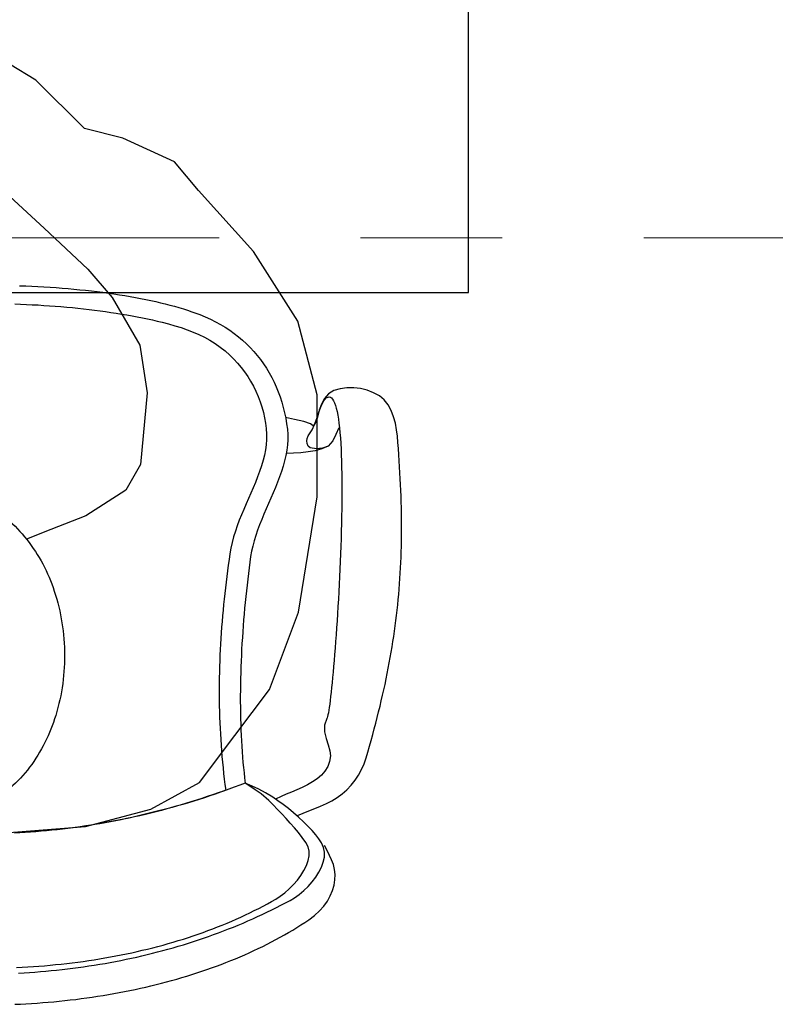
# Model space of a CAD drawing. Header units: millimetres. Extents: x 45699 to 251499, y 244 to 86446.
# Tile 12 of 240: x 56304 to 56837, y 33979 to 34674. Entities that reach past the tile are written whole.
import ezdxf

# ---------------------------------------------------------------- set-up
doc = ezdxf.new("R2010")
doc.units = ezdxf.units.MM
doc.header["$LTSCALE"] = 400
doc.linetypes.add('CENTER', pattern=[2, 1.25, -0.25, 0.25, -0.25])
for name, color, linetype in [('inr', 4, 'Continuous'), ('stramien', 1, 'CENTER'), ('symbol', 1, 'Continuous')]:
    doc.layers.add(name, color=color, linetype=linetype)

# ---------------------------------------------------------------- blocks, each defined once
blk = doc.blocks.new('symb-ps03_b2')
blk.add_lwpolyline([(82.2, -333.73), (93.49, -323.27), (109.57, -304.53), (119.85, -284.69), (121.28, -230.81), (122.48, -183.75), (115.83, -150.44), (104.24, -98.36), (90.78, -52.15), (69.01, -24.79), (57.73, -13.18), (50.16, -0.87), (49.41, 8.49), (59.39, 12.98), (75.77, 8.94), (114.72, -1.3), (145.34, -16.57), (172.08, -41.05), (196.39, -77.8), (221.07, -122.2), (235.72, -169.19), (249.93, -232.34), (265.93, -289.97), (270.29, -324.82), (267.36, -365.38), (252.24, -399.32), (234.6, -432.83), (213.47, -457.47), (181.15, -475.38), (140.99, -499.03), (102.83, -516.9), (26.94, -533.46), (-23.26, -539.32), (-83.08, -537.53), (-129.91, -527.67), (-165.07, -510.66), (-191.76, -478.72), (-217.74, -447.52), (-240.83, -394.03), (-258.09, -313.42), (-261.73, -241.7), (-250.83, -189), (-222.05, -138.32), (-185.21, -93.42), (-169.5, -72.24), (-133.78, -53.89), (-107.08, -45.73), (-74.51, -9.97), (-56.54, 2.32), (-37.52, 6.69), (-22.96, 0.81), (-11.7, -12.58), (-10.52, -27.93), (-13.17, -49.25), (-22.57, -61.11), (-75.09, -114.54), (-104.49, -144.91), (-120.66, -165.69), (-138.44, -200.31), (-141.83, -234.06), (-134.63, -284.5), (-123.43, -302.13), (-94.37, -318.79), (-69.05, -327.19), (-51.69, -333.04)])
blk.add_lwpolyline([(-74.51, -413.35, 0.078796), (-66.05, -458.32, 0.088041), (-45.71, -493.94, 0.105312), (-14.5, -518.49, 0.121926), (19.15, -525.8, 0.121926), (52.32, -516.57, 0.105312), (82.08, -490.27, 0.088041), (100.34, -453.54, 0.078796), (106.21, -408.16, 0.078796), (97.75, -363.19, 0.088041), (77.41, -327.57, 0.105312), (46.19, -303.02, 0.121926), (12.55, -295.71, 0.121926), (-20.62, -304.93, 0.105312), (-50.38, -331.24, 0.088041), (-68.65, -367.96, 0.078796)], format="xyb", close=True)
blk = doc.blocks.new('NUM1-CN02_B2')
for p, q in [((25.16, -0.4), (29.51, -0.57)), ((29.51, -0.57), (33.84, -0.75)), ((33.84, -0.75), (38.16, -0.97)), ((38.16, -0.97), (42.45, -1.21)), ((42.45, -1.21), (46.73, -1.47)), ((46.73, -1.47), (50.98, -1.77)), ((50.98, -1.77), (55.21, -2.09)), ((55.21, -2.09), (59.42, -2.43)), ((59.42, -2.43), (63.59, -2.81)), ((63.59, -2.81), (67.74, -3.21)), ((67.74, -3.21), (71.85, -3.63)), ((71.85, -3.63), (75.92, -4.09)), ((75.92, -4.09), (79.96, -4.57)), ((79.96, -4.57), (83.96, -5.07)), ((83.96, -5.07), (87.92, -5.61)), ((87.92, -5.61), (91.83, -6.16)), ((91.83, -6.16), (95.7, -6.75)), ((95.7, -6.75), (99.52, -7.36)), ((21.77, -13.28), (25.9, -13.42)), ((25.9, -13.42), (30.02, -13.59)), ((30.02, -13.59), (34.13, -13.78)), ((34.13, -13.78), (38.22, -14)), ((99.52, -7.36), (103.29, -8)), ((103.29, -8), (107.01, -8.67)), ((107.01, -8.67), (110.68, -9.36)), ((110.68, -9.36), (114.29, -10.08)), ((114.29, -10.08), (117.84, -10.82)), ((117.84, -10.82), (121.33, -11.59)), ((121.33, -11.59), (124.75, -12.39)), ((124.75, -12.39), (128.12, -13.22)), ((128.12, -13.22), (131.41, -14.07)), ((38.22, -14), (42.31, -14.25)), ((42.31, -14.25), (46.38, -14.52)), ((46.38, -14.52), (50.43, -14.82)), ((50.43, -14.82), (54.46, -15.14)), ((54.46, -15.14), (58.48, -15.49)), ((58.48, -15.49), (62.48, -15.87)), ((62.48, -15.87), (66.45, -16.27)), ((66.45, -16.27), (70.4, -16.7)), ((70.4, -16.7), (74.33, -17.15)), ((74.33, -17.15), (78.23, -17.63)), ((78.23, -17.63), (82.1, -18.13)), ((82.1, -18.13), (85.94, -18.66)), ((85.94, -18.66), (89.75, -19.22)), ((89.75, -19.22), (93.53, -19.8)), ((93.53, -19.8), (97.28, -20.41)), ((97.28, -20.41), (100.99, -21.04)), ((131.41, -14.07), (134.64, -14.95)), ((134.64, -14.95), (137.79, -15.85)), ((137.79, -15.85), (140.88, -16.78)), ((140.88, -16.78), (143.88, -17.74)), ((143.88, -17.74), (146.81, -18.72)), ((146.81, -18.72), (149.66, -19.73)), ((149.66, -19.73), (152.43, -20.77)), ((152.43, -20.77), (156.28, -22.33)), ((152.43, -20.77), (152.43, -20.77)), ((100.99, -21.04), (104.67, -21.7)), ((104.67, -21.7), (108.3, -22.38)), ((108.3, -22.38), (111.9, -23.09)), ((111.9, -23.09), (115.46, -23.83)), ((115.46, -23.83), (118.97, -24.59)), ((118.97, -24.59), (122.44, -25.38)), ((122.44, -25.38), (125.87, -26.2)), ((125.87, -26.2), (130.43, -27.36)), ((130.43, -27.36), (134.89, -28.62)), ((156.28, -22.33), (160.01, -24.01)), ((160.01, -24.01), (163.61, -25.81)), ((163.61, -25.81), (167.1, -27.72)), ((167.1, -27.72), (170.47, -29.74)), ((134.89, -28.62), (139.25, -29.98)), ((139.25, -29.98), (143.52, -31.47)), ((143.52, -31.47), (147.68, -33.09)), ((147.68, -33.09), (151.74, -34.87)), ((170.47, -29.74), (173.72, -31.87)), ((173.72, -31.87), (176.84, -34.1)), ((176.84, -34.1), (179.85, -36.44)), ((151.74, -34.87), (155.69, -36.8)), ((155.69, -36.8), (159.52, -38.91)), ((159.52, -38.91), (163.25, -41.22)), ((163.25, -41.22), (166.86, -43.72)), ((179.85, -36.44), (182.74, -38.88)), ((182.74, -38.88), (185.5, -41.43)), ((185.5, -41.43), (188.15, -44.07)), ((166.86, -43.72), (170.35, -46.45)), ((170.35, -46.45), (173.73, -49.4)), ((188.15, -44.07), (190.67, -46.8)), ((190.67, -46.8), (193.07, -49.63)), ((173.73, -49.4), (176.52, -52.13)), ((176.52, -52.13), (179.18, -55.01)), ((179.18, -55.01), (181.7, -58.04)), ((193.07, -49.63), (195.35, -52.55)), ((195.35, -52.55), (197.51, -55.56)), ((197.51, -55.56), (199.54, -58.65)), ((181.7, -58.04), (184.08, -61.2)), ((184.08, -61.2), (186.32, -64.47)), ((199.54, -58.65), (201.46, -61.83)), ((201.46, -61.83), (203.25, -65.09)), ((186.32, -64.47), (188.4, -67.86)), ((188.4, -67.86), (190.33, -71.34)), ((203.25, -65.09), (204.91, -68.44)), ((204.91, -68.44), (206.46, -71.85)), ((190.33, -71.34), (192.09, -74.9)), ((192.09, -74.9), (193.67, -78.54)), ((206.46, -71.85), (207.88, -75.35)), ((207.88, -75.35), (209.18, -78.92)), ((247.13, -74.45), (243.3, -76.73)), ((251.65, -73.08), (247.13, -74.45)), ((256.35, -72.39), (251.65, -73.08)), ((261.14, -72.36), (256.35, -72.39)), ((265.92, -72.95), (261.14, -72.36)), ((270.61, -74.14), (265.92, -72.95)), ((275.11, -75.89), (270.61, -74.14)), ((279.31, -78.17), (275.11, -75.89)), ((193.67, -78.54), (195.09, -82.24)), ((195.09, -82.24), (196.32, -85.99)), ((209.18, -78.92), (210.36, -82.56)), ((210.36, -82.56), (211.41, -86.27)), ((238.13, -85.36), (239.79, -81.9)), ((240.45, -80.03), (238.37, -83.95)), ((239.79, -81.9), (241.64, -79.58)), ((243.3, -76.73), (240.45, -80.03)), ((241.64, -79.58), (243.79, -78.81)), ((243.79, -78.81), (244.67, -79.04)), ((244.67, -79.04), (245.5, -79.59)), ((245.5, -79.59), (246.27, -80.46)), ((246.27, -80.46), (246.99, -81.64)), ((246.99, -81.64), (247.67, -83.11)), ((247.67, -83.11), (248.3, -84.86)), ((282.67, -80.91), (279.31, -78.17)), ((285.43, -84.38), (282.67, -80.91)), ((196.32, -85.99), (197.36, -89.77)), ((197.36, -89.77), (198.2, -93.58)), ((211.41, -86.27), (212.34, -90.04)), ((212.34, -90.04), (213.14, -93.88)), ((235.1, -94.01), (236.6, -89.54)), ((236.87, -88.11), (235.74, -92.11)), ((236.6, -89.54), (238.13, -85.36)), ((238.37, -83.95), (236.87, -88.11)), ((248.3, -84.86), (248.88, -86.88)), ((248.88, -86.88), (249.41, -89.17)), ((249.41, -89.17), (249.91, -91.71)), ((287.63, -88.41), (285.43, -84.38)), ((289.34, -92.82), (287.63, -88.41)), ((198.2, -93.58), (198.85, -97.41)), ((219.43, -94.75), (212.94, -93.52)), ((213.14, -93.88), (213.82, -97.78)), ((225.84, -96.24), (219.43, -94.75)), ((230.72, -97.82), (225.84, -96.24)), ((233.54, -98.36), (235.1, -94.01)), ((234.78, -95.58), (233.8, -98.11)), ((235.74, -92.11), (234.78, -95.58)), ((249.91, -91.71), (250.36, -94.5)), ((250.36, -94.5), (250.76, -97.51)), ((290.61, -97.43), (289.34, -92.82)), ((198.85, -97.41), (199.29, -101.23)), ((199.29, -101.23), (199.52, -105.05)), ((213.82, -97.78), (214.38, -101.75)), ((214.38, -101.75), (214.68, -105.41)), ((214.38, -101.75), (214.38, -101.75)), ((229.89, -105.01), (231.83, -102.17)), ((232.59, -99.33), (230.72, -97.82)), ((231.83, -102.17), (233.54, -98.36)), ((233.8, -98.11), (232.59, -99.33)), ((250.76, -100.77), (248.56, -105.36)), ((250.76, -97.51), (251.13, -100.74)), ((251.13, -100.74), (251.46, -104.18)), ((251.46, -104.18), (251.74, -107.82)), ((291.48, -102.05), (290.61, -97.43)), ((292, -106.52), (291.48, -102.05)), ((199.54, -108.85), (199.32, -112.61)), ((199.52, -105.05), (199.54, -108.85)), ((214.7, -109.1), (214.46, -112.8)), ((214.68, -105.41), (214.7, -109.1)), ((228.16, -109.84), (228.3, -108.11)), ((228.41, -111.8), (228.16, -109.84)), ((228.3, -108.11), (228.9, -106.44)), ((228.9, -106.44), (229.89, -105.01)), ((246.36, -109.95), (243.13, -113.57)), ((248.56, -105.36), (246.36, -109.95)), ((251.74, -107.82), (252, -111.65)), ((292.37, -110.96), (292, -106.52)), ((292.71, -115.35), (292.37, -110.96)), ((198.89, -116.33), (198.21, -119.99)), ((199.32, -112.61), (198.89, -116.33)), ((213.99, -116.52), (213.3, -120.25)), ((214.46, -112.8), (213.99, -116.52)), ((228.92, -117.72), (223.76, -118.28)), ((229.1, -113.65), (228.41, -111.8)), ((233.94, -116.82), (228.92, -117.72)), ((230.45, -114.71), (229.1, -113.65)), ((234.79, -115.4), (230.45, -114.71)), ((238.71, -115.47), (233.94, -116.82)), ((239.2, -115.16), (234.79, -115.4)), ((243.13, -113.57), (238.71, -115.47)), ((243.13, -113.57), (239.2, -115.16)), ((252, -111.65), (252.21, -115.65)), ((252.21, -115.65), (252.39, -119.82)), ((293.03, -119.69), (292.71, -115.35)), ((197.29, -123.58), (196.07, -127.53)), ((198.21, -119.99), (197.29, -123.58)), ((212.41, -123.99), (211.36, -127.75)), ((213.3, -120.25), (212.41, -123.99)), ((218.57, -118.61), (213.44, -118.82)), ((223.76, -118.28), (218.57, -118.61)), ((252.39, -119.82), (252.53, -124.15)), ((252.53, -124.15), (252.65, -128.62)), ((293.33, -123.99), (293.03, -119.69)), ((293.6, -128.25), (293.33, -123.99)), ((194.72, -131.43), (193.26, -135.31)), ((196.07, -127.53), (194.72, -131.43)), ((210.15, -131.51), (208.82, -135.28)), ((211.36, -127.75), (210.15, -131.51)), ((252.65, -128.62), (252.73, -133.22)), ((293.85, -132.47), (293.6, -128.25)), ((193.26, -135.31), (191.72, -139.16)), ((208.82, -135.28), (207.38, -139.05)), ((252.73, -133.22), (252.78, -137.95)), ((252.78, -137.95), (252.8, -142.79)), ((294.08, -136.66), (293.85, -132.47)), ((294.28, -140.8), (294.08, -136.66)), ((190.12, -142.99), (188.48, -146.81)), ((191.72, -139.16), (190.12, -142.99)), ((205.85, -142.83), (204.27, -146.61)), ((207.38, -139.05), (205.85, -142.83)), ((252.8, -142.79), (252.79, -147.73)), ((294.46, -144.91), (294.28, -140.8)), ((294.61, -148.99), (294.46, -144.91)), ((186.81, -150.63), (185.15, -154.44)), ((188.48, -146.81), (186.81, -150.63)), ((202.64, -150.38), (201, -154.16)), ((204.27, -146.61), (202.64, -150.38)), ((252.75, -152.76), (252.69, -157.88)), ((252.79, -147.73), (252.75, -152.76)), ((294.74, -153.03), (294.61, -148.99)), ((183.5, -158.26), (181.91, -162.09)), ((185.15, -154.44), (183.5, -158.26)), ((199.36, -157.93), (197.74, -161.7)), ((201, -154.16), (199.36, -157.93)), ((252.69, -157.88), (252.61, -163.06)), ((294.84, -157.04), (294.74, -153.03)), ((294.92, -161.02), (294.84, -157.04)), ((180.37, -165.94), (178.92, -169.81)), ((181.91, -162.09), (180.37, -165.94)), ((196.17, -165.46), (194.68, -169.21)), ((197.74, -161.7), (196.17, -165.46)), ((252.61, -163.06), (252.49, -168.3)), ((294.97, -164.98), (294.92, -161.02)), ((295, -168.91), (294.97, -164.98)), ((177.58, -173.71), (176.36, -177.65)), ((178.92, -169.81), (177.58, -173.71)), ((193.27, -172.95), (191.98, -176.68)), ((194.68, -169.21), (193.27, -172.95)), ((252.36, -173.6), (252.21, -178.93)), ((252.49, -168.3), (252.36, -173.6)), ((294.98, -176.69), (295, -172.81)), ((295, -172.81), (295, -168.91)), ((176.36, -177.65), (175.3, -181.63)), ((190.82, -180.39), (189.82, -184.09)), ((191.98, -176.68), (190.82, -180.39)), ((252.21, -178.93), (252.03, -184.28)), ((294.86, -184.38), (294.93, -180.54)), ((294.93, -180.54), (294.98, -176.69)), ((174.4, -185.65), (173.7, -189.73)), ((175.3, -181.63), (174.4, -185.65)), ((189.82, -184.09), (189, -187.77)), ((252.03, -184.28), (251.83, -189.65)), ((294.75, -188.2), (294.86, -184.38)), ((173.13, -193.71), (172.57, -197.68)), ((173.7, -189.73), (173.13, -193.71)), ((188.38, -191.43), (187.82, -195.42)), ((189, -187.77), (188.38, -191.43)), ((251.83, -189.65), (251.62, -195.03)), ((294.47, -195.78), (294.63, -191.99)), ((294.63, -191.99), (294.75, -188.2)), ((172.57, -197.68), (172.04, -201.65)), ((187.29, -199.44), (186.78, -203.48)), ((187.82, -195.42), (187.29, -199.44)), ((251.39, -200.41), (251.14, -205.76)), ((251.62, -195.03), (251.39, -200.41)), ((294.09, -203.3), (294.29, -199.55)), ((294.29, -199.55), (294.47, -195.78)), ((171.53, -205.62), (171.04, -209.59)), ((172.04, -201.65), (171.53, -205.62)), ((186.29, -207.54), (185.82, -211.61)), ((186.78, -203.48), (186.29, -207.54)), ((251.14, -205.76), (250.88, -211.09)), ((293.59, -210.78), (293.85, -207.04)), ((293.85, -207.04), (294.09, -203.3)), ((170.57, -213.56), (170.13, -217.53)), ((171.04, -209.59), (170.57, -213.56)), ((185.82, -211.61), (185.36, -215.7)), ((250.88, -211.09), (250.6, -216.39)), ((292.99, -218.22), (293.3, -214.5)), ((293.3, -214.5), (293.59, -210.78)), ((169.7, -221.5), (169.3, -225.47)), ((170.13, -217.53), (169.7, -221.5)), ((184.93, -219.8), (184.52, -223.91)), ((185.36, -215.7), (184.93, -219.8)), ((250.31, -221.63), (250.01, -226.82)), ((250.6, -216.39), (250.31, -221.63)), ((292.27, -225.63), (292.64, -221.93)), ((292.64, -221.93), (292.99, -218.22)), ((169.3, -225.47), (168.92, -229.44)), ((184.13, -228.03), (183.77, -232.16)), ((184.52, -223.91), (184.13, -228.03)), ((250.01, -226.82), (249.7, -231.94)), ((291.87, -229.34), (292.27, -225.63)), ((168.57, -233.41), (168.23, -237.38)), ((168.92, -229.44), (168.57, -233.41)), ((183.77, -232.16), (183.42, -236.3)), ((249.7, -231.94), (249.38, -236.98)), ((290.99, -236.74), (291.45, -233.04)), ((291.45, -233.04), (291.87, -229.34)), ((167.92, -241.35), (167.64, -245.32)), ((168.23, -237.38), (167.92, -241.35)), ((183.1, -240.44), (182.8, -244.58)), ((183.42, -236.3), (183.1, -240.44)), ((249.05, -241.92), (248.71, -246.77)), ((249.38, -236.98), (249.05, -241.92)), ((290, -244.15), (290.51, -240.45)), ((290.51, -240.45), (290.99, -236.74)), ((167.38, -249.28), (167.14, -253.25)), ((167.64, -245.32), (167.38, -249.28)), ((182.52, -248.72), (182.27, -252.87)), ((182.8, -244.58), (182.52, -248.72)), ((248.71, -246.77), (248.37, -251.5)), ((288.89, -251.58), (289.46, -247.86)), ((289.46, -247.86), (290, -244.15)), ((167.14, -253.25), (166.93, -257.22)), ((182.04, -257.01), (181.84, -261.15)), ((182.27, -252.87), (182.04, -257.01)), ((248.02, -256.11), (247.67, -260.59)), ((248.37, -251.5), (248.02, -256.11)), ((287.66, -259.04), (288.29, -255.31)), ((288.29, -255.31), (288.89, -251.58)), ((166.74, -261.18), (166.58, -265.15)), ((166.93, -257.22), (166.74, -261.18)), ((181.84, -261.15), (181.66, -265.28)), ((247.67, -260.59), (247.32, -264.92)), ((286.32, -266.54), (287, -262.79)), ((287, -262.79), (287.66, -259.04)), ((166.45, -269.12), (166.34, -273.09)), ((166.58, -265.15), (166.45, -269.12)), ((181.5, -269.4), (181.37, -273.52)), ((181.66, -265.28), (181.5, -269.4)), ((246.96, -269.1), (246.61, -273.11)), ((247.32, -264.92), (246.96, -269.1)), ((284.86, -274.1), (285.6, -270.31)), ((285.6, -270.31), (286.32, -266.54)), ((166.26, -277.05), (166.21, -281.02)), ((166.34, -273.09), (166.26, -277.05)), ((181.26, -277.62), (181.18, -281.71)), ((181.37, -273.52), (181.26, -277.62)), ((246.25, -276.95), (245.9, -280.6)), ((246.61, -273.11), (246.25, -276.95)), ((283.27, -281.72), (284.08, -277.9)), ((284.08, -277.9), (284.86, -274.1)), ((166.21, -281.02), (166.18, -284.99)), ((181.18, -281.71), (181.13, -285.79)), ((245.55, -284.05), (245.2, -287.29)), ((245.9, -280.6), (245.55, -284.05)), ((282.44, -285.56), (283.27, -281.72)), ((166.18, -284.99), (166.19, -288.96)), ((166.19, -288.96), (166.22, -292.93)), ((181.13, -285.79), (181.1, -289.86)), ((181.1, -289.86), (181.1, -293.9)), ((244.86, -290.32), (244.52, -293.11)), ((245.2, -287.29), (244.86, -290.32)), ((280.67, -293.3), (281.57, -289.42)), ((281.57, -289.42), (282.44, -285.56)), ((166.22, -292.93), (166.27, -296.89)), ((166.27, -296.89), (166.36, -300.86)), ((181.1, -293.9), (181.13, -297.93)), ((181.13, -297.93), (181.19, -301.94)), ((243.87, -297.97), (243.56, -300.01)), ((244.19, -295.67), (243.87, -297.97)), ((244.52, -293.11), (244.19, -295.67)), ((278.79, -301.14), (279.75, -297.21)), ((279.75, -297.21), (280.67, -293.3)), ((166.36, -300.86), (166.48, -304.83)), ((166.48, -304.83), (166.62, -308.8)), ((181.19, -301.94), (181.27, -305.92)), ((242.44, -305.33), (242.2, -305.9)), ((242.7, -304.45), (242.44, -305.33)), ((242.98, -303.26), (242.7, -304.45)), ((243.27, -301.77), (242.98, -303.26)), ((243.56, -300.01), (243.27, -301.77)), ((276.78, -309.09), (277.8, -305.1)), ((277.8, -305.1), (278.79, -301.14)), ((166.62, -308.8), (166.8, -312.77)), ((181.27, -305.92), (181.38, -309.88)), ((181.38, -309.88), (181.52, -313.81)), ((242.2, -305.9), (240.62, -310.46)), ((240.62, -310.46), (240.62, -315.18)), ((275.72, -313.11), (276.78, -309.09)), ((166.8, -312.77), (167, -316.74)), ((167, -316.74), (167.24, -320.71)), ((181.52, -313.81), (181.69, -317.72)), ((181.69, -317.72), (181.88, -321.6)), ((240.62, -315.18), (241.62, -319.89)), ((273.52, -321.24), (274.64, -317.15)), ((274.64, -317.15), (275.72, -313.11)), ((167.24, -320.71), (167.51, -324.69)), ((167.51, -324.69), (167.81, -328.66)), ((181.88, -321.6), (182.11, -325.45)), ((182.11, -325.45), (182.37, -329.26)), ((241.62, -319.89), (243.02, -324.42)), ((243.02, -324.42), (244.23, -328.58)), ((271.2, -329.5), (272.38, -325.35)), ((272.38, -325.35), (273.52, -321.24)), ((167.81, -328.66), (168.13, -332.63)), ((168.13, -332.63), (168.5, -336.61)), ((182.37, -329.26), (182.65, -333.04)), ((182.65, -333.04), (182.97, -336.79)), ((244.68, -332.2), (244.11, -336.2)), ((244.23, -328.58), (244.68, -332.2)), ((269.98, -333.69), (271.2, -329.5)), ((168.5, -336.61), (168.89, -340.58)), ((182.97, -336.79), (183.32, -340.5)), ((242.81, -339.77), (240.87, -342.96)), ((244.11, -336.2), (242.81, -339.77)), ((266.76, -341.83), (268.56, -337.82)), ((268.56, -337.82), (269.98, -333.69)), ((168.89, -340.58), (169.32, -344.56)), ((169.32, -344.56), (169.78, -348.53)), ((183.32, -340.5), (183.7, -344.16)), ((183.7, -344.16), (184.11, -347.79)), ((238.39, -345.8), (235.46, -348.34)), ((240.87, -342.96), (238.39, -345.8)), ((262.12, -349.37), (264.6, -345.69)), ((264.6, -345.69), (266.76, -341.83)), ((169.78, -348.53), (170.27, -352.51)), ((170.27, -352.51), (170.79, -356.49)), ((176.86, -354.26), (173.02, -355.66)), ((180.7, -352.84), (176.86, -354.26)), ((184.55, -351.38), (180.7, -352.84)), ((184.11, -347.79), (184.55, -351.38)), ((186.24, -352.05), (184.55, -351.38)), ((187.19, -353.18), (184.55, -351.38)), ((184.55, -351.38), (184.55, -351.38)), ((189.57, -353.6), (186.24, -352.05)), ((190.81, -355.58), (187.19, -353.18)), ((194.1, -355.71), (189.57, -353.6)), ((228.6, -352.64), (224.87, -354.49)), ((232.16, -350.6), (228.6, -352.64)), ((235.46, -348.34), (232.16, -350.6)), ((256.35, -356.06), (259.36, -352.84)), ((259.36, -352.84), (262.12, -349.37)), ((157.69, -360.94), (153.87, -362.19)), ((159.5, -360.44), (155.72, -361.7)), ((161.52, -359.67), (157.69, -360.94)), ((163.27, -359.15), (159.5, -360.44)), ((165.35, -358.36), (161.52, -359.67)), ((167.03, -357.84), (163.27, -359.15)), ((169.18, -357.03), (165.35, -358.36)), ((170.79, -356.49), (167.03, -357.84)), ((173.02, -355.66), (169.18, -357.03)), ((170.79, -356.49), (170.79, -356.49)), ((195.8, -358.95), (190.81, -355.58)), ((198.88, -358.22), (194.1, -355.71)), ((201.16, -363.7), (195.8, -358.95)), ((204.06, -361.23), (198.88, -358.22)), ((207.7, -363.82), (204.06, -361.23)), ((210.01, -360.79), (206.03, -362.64)), ((213.53, -359.3), (210.01, -360.79)), ((217.24, -357.78), (213.53, -359.3)), ((221.05, -356.19), (217.24, -357.78)), ((224.87, -354.49), (221.05, -356.19)), ((249.59, -361.62), (253.11, -359)), ((253.11, -359), (256.35, -356.06)), ((134.81, -367.96), (131, -369.02)), ((136.82, -367.53), (133.02, -368.6)), ((138.61, -366.86), (134.81, -367.96)), ((140.6, -366.42), (136.82, -367.53)), ((142.42, -365.74), (138.61, -366.86)), ((144.39, -365.29), (140.6, -366.42)), ((146.23, -364.59), (142.42, -365.74)), ((148.17, -364.12), (144.39, -365.29)), ((150.05, -363.4), (146.23, -364.59)), ((151.95, -362.93), (148.17, -364.12)), ((153.87, -362.19), (150.05, -363.4)), ((155.72, -361.7), (151.95, -362.93)), ((204.26, -366.82), (201.16, -363.7)), ((207.35, -369.95), (204.26, -366.82)), ((211.39, -366.55), (207.7, -363.82)), ((215.07, -369.43), (211.39, -366.55)), ((233.68, -369.25), (237.82, -367.6)), ((237.82, -367.6), (241.89, -365.83)), ((241.89, -365.83), (245.83, -363.87)), ((245.83, -363.87), (249.59, -361.62)), ((108.24, -374.76), (104.46, -375.61)), ((110.22, -374.39), (106.41, -375.25)), ((112.03, -373.88), (108.24, -374.76)), ((114.03, -373.5), (110.22, -374.39)), ((115.82, -372.97), (112.03, -373.88)), ((117.83, -372.58), (114.03, -373.5)), ((119.61, -372.02), (115.82, -372.97)), ((121.63, -371.63), (117.83, -372.58)), ((123.41, -371.05), (119.61, -372.02)), ((125.43, -370.65), (121.63, -371.63)), ((127.2, -370.05), (123.41, -371.05)), ((129.23, -369.64), (125.43, -370.65)), ((131, -369.02), (127.2, -370.05)), ((133.02, -368.6), (129.23, -369.64)), ((210.41, -373.12), (207.35, -369.95)), ((213.43, -376.33), (210.41, -373.12)), ((218.71, -372.43), (215.07, -369.43)), ((222.24, -375.51), (218.71, -372.43)), ((221.36, -374.38), (225.39, -372.56)), ((225.39, -372.56), (229.52, -370.88)), ((229.52, -370.88), (233.68, -369.25)), ((68.21, -382.15), (64.38, -382.67)), ((70.5, -381.89), (66.73, -382.44)), ((72.04, -381.6), (68.21, -382.15)), ((74.26, -381.31), (70.5, -381.89)), ((75.87, -381.02), (72.04, -381.6)), ((78.03, -380.71), (74.26, -381.31)), ((79.69, -380.4), (75.87, -381.02)), ((81.8, -380.07), (78.03, -380.71)), ((83.51, -379.76), (79.69, -380.4)), ((85.57, -379.4), (81.8, -380.07)), ((87.34, -379.09), (83.51, -379.76)), ((89.35, -378.7), (85.57, -379.4)), ((91.16, -378.38), (87.34, -379.09)), ((93.12, -377.97), (89.35, -378.7)), ((94.97, -377.64), (91.16, -378.38)), ((96.9, -377.22), (93.12, -377.97)), ((98.79, -376.88), (94.97, -377.64)), ((100.68, -376.43), (96.9, -377.22)), ((102.6, -376.08), (98.79, -376.88)), ((104.46, -375.61), (100.68, -376.43)), ((106.41, -375.25), (102.6, -376.08)), ((216.39, -379.58), (213.43, -376.33)), ((219.28, -382.91), (216.39, -379.58)), ((225.61, -378.63), (222.24, -375.51)), ((228.79, -381.76), (225.61, -378.63)), ((231.72, -384.86), (228.79, -381.76)), ((25.4, -386.45), (21.65, -386.63)), ((26.03, -386.2), (22.19, -386.38)), ((29.16, -386.23), (25.4, -386.45)), ((29.87, -385.98), (26.03, -386.2)), ((32.91, -385.99), (29.16, -386.23)), ((33.71, -385.74), (29.87, -385.98)), ((36.66, -385.72), (32.91, -385.99)), ((37.54, -385.46), (33.71, -385.74)), ((40.42, -385.41), (36.66, -385.72)), ((41.38, -385.16), (37.54, -385.46)), ((44.17, -385.08), (40.42, -385.41)), ((45.22, -384.82), (41.38, -385.16)), ((47.93, -384.72), (44.17, -385.08)), ((49.05, -384.45), (45.22, -384.82)), ((51.69, -384.32), (47.93, -384.72)), ((52.89, -384.05), (49.05, -384.45)), ((55.45, -383.9), (51.69, -384.32)), ((56.72, -383.62), (52.89, -384.05)), ((59.21, -383.44), (55.45, -383.9)), ((60.55, -383.16), (56.72, -383.62)), ((62.97, -382.95), (59.21, -383.44)), ((64.38, -382.67), (60.55, -383.16)), ((66.73, -382.44), (62.97, -382.95)), ((222.09, -386.31), (219.28, -382.91)), ((224.8, -389.79), (222.09, -386.31)), ((234.35, -387.9), (231.72, -384.86)), ((236.62, -390.83), (234.35, -387.9)), ((227.4, -393.37), (224.8, -389.79)), ((228.91, -396.27), (227.4, -393.37)), ((238.5, -393.62), (236.62, -390.83)), ((239.93, -396.76), (238.5, -393.62)), ((242.39, -398.94), (240.43, -395.34)), ((229.63, -399.4), (228.91, -396.27)), ((228.98, -406.12), (229.63, -402.7)), ((229.63, -402.7), (229.63, -399.4)), ((240.56, -400.1), (239.93, -396.76)), ((240.46, -403.58), (240.56, -400.1)), ((244.02, -402.4), (242.39, -398.94)), ((245.5, -405.61), (244.02, -402.4)), ((226.03, -413.09), (227.75, -409.6)), ((227.75, -409.6), (228.98, -406.12)), ((238.39, -410.74), (239.71, -407.14)), ((239.71, -407.14), (240.46, -403.58)), ((246.81, -408.92), (245.5, -405.61)), ((247.64, -412.4), (246.81, -408.92)), ((221.38, -419.89), (223.88, -416.54)), ((223.88, -416.54), (226.03, -413.09)), ((234.33, -417.81), (236.57, -414.31)), ((236.57, -414.31), (238.39, -410.74)), ((248, -416.01), (247.64, -412.4)), ((247.88, -419.7), (248, -416.01)), ((215.62, -426.06), (218.6, -423.08)), ((218.6, -423.08), (221.38, -419.89)), ((228.89, -424.35), (231.74, -421.17)), ((231.74, -421.17), (234.33, -417.81)), ((246.19, -427.22), (247.27, -423.46)), ((247.27, -423.46), (247.88, -419.7)), ((209.32, -431.18), (212.5, -428.78)), ((212.5, -428.78), (215.62, -426.06)), ((219.46, -432.26), (222.67, -429.95)), ((222.67, -429.95), (225.84, -427.3)), ((225.84, -427.3), (228.89, -424.35)), ((244.61, -430.96), (246.19, -427.22)), ((197.15, -438.21), (200.19, -436.57)), ((200.19, -436.57), (203.19, -434.9)), ((203.19, -434.9), (206.16, -433.2)), ((206.16, -433.2), (209.32, -431.18)), ((206.53, -439.27), (209.8, -437.6)), ((209.8, -437.6), (213.06, -435.9)), ((213.06, -435.9), (216.29, -434.17)), ((216.29, -434.17), (219.46, -432.26)), ((240, -438.19), (242.55, -434.63)), ((242.55, -434.63), (244.61, -430.96)), ((181.48, -445.95), (184.68, -444.46)), ((184.68, -444.46), (187.84, -442.95)), ((187.84, -442.95), (190.98, -441.4)), ((190.98, -441.4), (194.08, -439.82)), ((193.23, -445.66), (196.58, -444.1)), ((194.08, -439.82), (197.15, -438.21)), ((196.58, -444.1), (199.91, -442.52)), ((199.91, -442.52), (203.23, -440.91)), ((203.23, -440.91), (206.53, -439.27)), ((233.41, -444.86), (236.95, -441.62)), ((236.95, -441.62), (240, -438.19)), ((165.03, -452.94), (168.38, -451.61)), ((168.38, -451.61), (171.7, -450.24)), ((171.7, -450.24), (174.99, -448.84)), ((174.99, -448.84), (178.25, -447.41)), ((176.18, -452.98), (179.63, -451.58)), ((178.25, -447.41), (181.48, -445.95)), ((179.63, -451.58), (183.05, -450.14)), ((183.05, -450.14), (186.46, -448.68)), ((186.46, -448.68), (189.85, -447.18)), ((189.85, -447.18), (193.23, -445.66)), ((220.95, -453.33), (223.79, -451.54)), ((223.79, -451.54), (226.6, -449.72)), ((226.6, -449.72), (229.38, -447.87)), ((229.38, -447.87), (233.41, -444.86)), ((147.89, -459.19), (151.37, -458)), ((151.37, -458), (154.82, -456.78)), ((154.82, -456.78), (158.25, -455.53)), ((158.25, -455.53), (161.65, -454.25)), ((158.72, -459.58), (162.24, -458.32)), ((161.65, -454.25), (165.03, -452.94)), ((162.24, -458.32), (165.75, -457.03)), ((165.75, -457.03), (169.25, -455.71)), ((169.25, -455.71), (172.72, -454.36)), ((172.72, -454.36), (176.18, -452.98)), ((209.21, -460.19), (212.2, -458.52)), ((212.2, -458.52), (215.15, -456.82)), ((215.15, -456.82), (218.06, -455.09)), ((218.06, -455.09), (220.95, -453.33)), ((126.52, -465.68), (130.14, -464.68)), ((130.14, -464.68), (133.73, -463.64)), ((133.73, -463.64), (137.31, -462.57)), ((137.27, -466.52), (140.88, -465.44)), ((137.31, -462.57), (140.86, -461.47)), ((140.86, -461.47), (144.39, -460.34)), ((140.88, -465.44), (144.48, -464.33)), ((144.39, -460.34), (147.89, -459.19)), ((144.48, -464.33), (148.06, -463.18)), ((148.06, -463.18), (151.63, -462.01)), ((151.63, -462.01), (155.18, -460.81)), ((155.18, -460.81), (158.72, -459.58)), ((196.95, -466.6), (200.06, -465.04)), ((200.06, -465.04), (203.14, -463.45)), ((203.14, -463.45), (206.19, -461.84)), ((206.19, -461.84), (209.21, -460.19)), ((96.89, -472.67), (100.66, -471.9)), ((100.66, -471.9), (104.41, -471.1)), ((104.41, -471.1), (108.14, -470.27)), ((108.14, -470.27), (111.85, -469.41)), ((111.66, -473.29), (115.35, -472.41)), ((111.85, -469.41), (115.55, -468.53)), ((115.35, -472.41), (119.03, -471.51)), ((115.55, -468.53), (119.23, -467.61)), ((119.03, -471.51), (122.71, -470.57)), ((119.23, -467.61), (122.88, -466.66)), ((122.71, -470.57), (126.36, -469.6)), ((122.88, -466.66), (126.52, -465.68)), ((126.36, -469.6), (130.01, -468.6)), ((130.01, -468.6), (133.65, -467.58)), ((133.65, -467.58), (137.27, -466.52)), ((184.19, -472.55), (187.42, -471.1)), ((187.42, -471.1), (190.63, -469.63)), ((190.63, -469.63), (193.8, -468.13)), ((193.8, -468.13), (196.95, -466.6)), ((50.68, -479.53), (54.59, -479.12)), ((54.59, -479.12), (58.5, -478.69)), ((58.5, -478.69), (62.39, -478.22)), ((62.39, -478.22), (66.27, -477.72)), ((66.27, -477.72), (70.14, -477.2)), ((70.14, -477.2), (74, -476.64)), ((74, -476.64), (77.85, -476.05)), ((77.85, -476.05), (81.69, -475.43)), ((77.99, -479.89), (81.77, -479.27)), ((81.69, -475.43), (85.51, -474.79)), ((81.77, -479.27), (85.54, -478.63)), ((85.51, -474.79), (89.32, -474.11)), ((85.54, -478.63), (89.29, -477.95)), ((89.29, -477.95), (93.05, -477.25)), ((89.32, -474.11), (93.11, -473.4)), ((93.05, -477.25), (96.79, -476.52)), ((93.11, -473.4), (96.89, -472.67)), ((96.79, -476.52), (100.52, -475.76)), ((100.52, -475.76), (104.24, -474.96)), ((104.24, -474.96), (107.96, -474.14)), ((107.96, -474.14), (111.66, -473.29)), ((164.21, -480.6), (167.61, -479.33)), ((167.61, -479.33), (170.98, -478.03)), ((170.98, -478.03), (174.32, -476.7)), ((174.32, -476.7), (177.64, -475.35)), ((177.64, -475.35), (180.93, -473.96)), ((180.93, -473.96), (184.19, -472.55)), ((23.13, -481.54), (27.08, -481.34)), ((24.55, -485.43), (28.39, -485.22)), ((27.08, -481.34), (31.03, -481.11)), ((28.39, -485.22), (32.24, -484.99)), ((31.03, -481.11), (34.97, -480.86)), ((32.24, -484.99), (36.07, -484.72)), ((34.97, -480.86), (38.91, -480.57)), ((36.07, -484.72), (39.91, -484.43)), ((38.91, -480.57), (42.84, -480.25)), ((39.91, -484.43), (43.74, -484.11)), ((42.84, -480.25), (46.77, -479.91)), ((43.74, -484.11), (47.57, -483.76)), ((46.77, -479.91), (50.68, -479.53)), ((47.57, -483.76), (51.39, -483.38)), ((51.39, -483.38), (55.21, -482.97)), ((55.21, -482.97), (59.02, -482.53)), ((59.02, -482.53), (62.83, -482.06)), ((62.83, -482.06), (66.63, -481.56)), ((66.63, -481.56), (70.42, -481.03)), ((70.42, -481.03), (74.21, -480.47)), ((74.21, -480.47), (77.99, -479.89)), ((146.87, -486.52), (150.38, -485.39)), ((150.38, -485.39), (153.87, -484.24)), ((153.87, -484.24), (157.34, -483.05)), ((157.34, -483.05), (160.79, -481.84)), ((160.79, -481.84), (164.21, -480.6)), ((121.67, -493.6), (125.33, -492.67)), ((125.33, -492.67), (128.97, -491.72)), ((128.97, -491.72), (132.59, -490.74)), ((132.59, -490.74), (136.19, -489.73)), ((136.19, -489.73), (139.77, -488.69)), ((139.77, -488.69), (143.33, -487.62)), ((143.33, -487.62), (146.87, -486.52)), ((87.99, -500.62), (91.79, -499.95)), ((91.79, -499.95), (95.58, -499.26)), ((95.58, -499.26), (99.35, -498.54)), ((99.35, -498.54), (103.11, -497.79)), ((103.11, -497.79), (106.85, -497.01)), ((106.85, -497.01), (110.58, -496.2)), ((110.58, -496.2), (114.29, -495.36)), ((114.29, -495.36), (117.99, -494.49)), ((117.99, -494.49), (121.67, -493.6)), ((25.78, -507.33), (29.72, -507.13)), ((29.72, -507.13), (33.66, -506.9)), ((33.66, -506.9), (37.59, -506.64)), ((37.59, -506.64), (41.52, -506.35)), ((41.52, -506.35), (45.44, -506.03)), ((45.44, -506.03), (49.35, -505.68)), ((49.35, -505.68), (53.26, -505.31)), ((53.26, -505.31), (57.15, -504.9)), ((57.15, -504.9), (61.04, -504.47)), ((61.04, -504.47), (64.92, -504)), ((64.92, -504), (68.8, -503.51)), ((68.8, -503.51), (72.66, -502.99)), ((72.66, -502.99), (76.51, -502.44)), ((76.51, -502.44), (80.35, -501.86)), ((80.35, -501.86), (84.17, -501.26)), ((84.17, -501.26), (87.99, -500.62)), ((21.84, -507.51), (25.78, -507.33))]:
    blk.add_line(p, q)

msp = doc.modelspace()

# ---------------------------------------------------------------- linework, layer by layer
at = {"layer": 'inr'}
msp.add_lwpolyline([(55920.6, 35181.33), (55920.6, 34481.33), (56620.6, 34481.33), (56620.6, 35181.33)], close=True, dxfattribs=at)
at = {"layer": 'stramien', "lineweight": 0}
msp.add_line((52744.44, 34520), (67231.89, 34520), dxfattribs=at)

# ---------------------------------------------------------------- block references
at = {"layer": 'inr'}
msp.add_blockref('NUM1-CN02_B2', (56278.38, 34486.55), dxfattribs=at)
at = {"layer": 'symbol', "linetype": 'Continuous', "lineweight": 0, "xscale": -1, "rotation": 2.875476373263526}
msp.add_blockref('symb-ps03_b2', (56240.18, 34637.32), dxfattribs=at)

doc.saveas('drawing.dxf')
